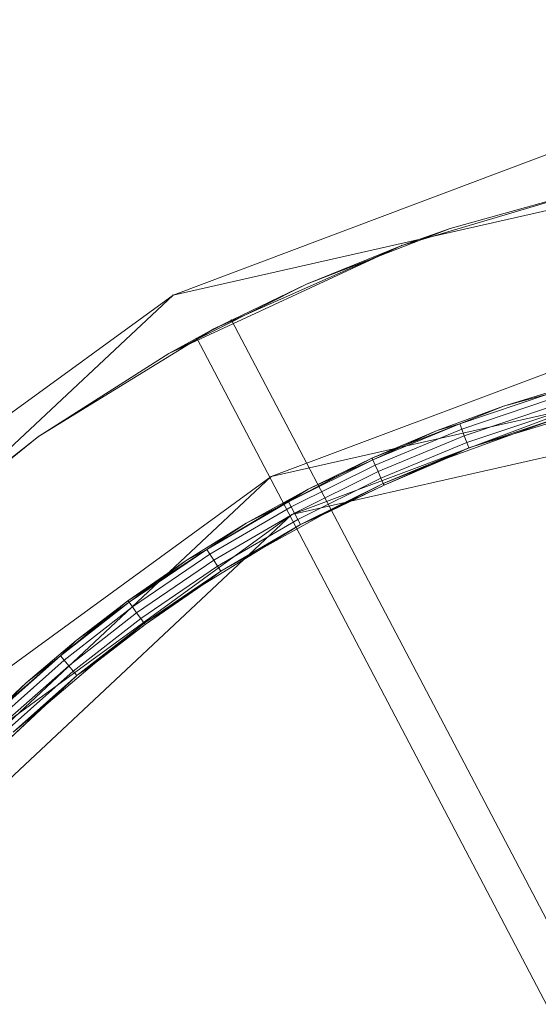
# Model space of a CAD drawing. Header units: millimetres. Extents: x 641988563 to 642234695, y 6457251462 to 6457368821.
# Tile 159 of 223: x 642047894 to 642047947, y 6457331093 to 6457331193. Entities that reach past the tile are written whole.
import ezdxf

# ---------------------------------------------------------------- set-up
doc = ezdxf.new("R2010")
doc.units = ezdxf.units.MM
doc.header["$MEASUREMENT"] = 0
doc.set_wipeout_variables(frame=1)
doc.linetypes.add('Wipeout_Contour', pattern=[1000, 0, -1000])
for name, color, linetype in [('_KUU_Maapind.AS', 7, 'Continuous'), ('_KUU_Piirded.AS', 7, 'Continuous'), ('_KUU_prügikastid.AS', 7, 'Continuous'), ('_KUU_Sisev_lagi.SA', 7, 'Continuous'), ('_KUU_TEEKATE.AS', 7, 'Continuous')]:
    doc.layers.add(name, color=color, linetype=linetype)

# ---------------------------------------------------------------- blocks, each defined once
blk = doc.blocks.new('___SOLID3D___41_BLOCK_[45]_1', base_point=(642047988.27, 6457331020.09))
at = {"layer": '_KUU_prügikastid.AS', "color": 9, "linetype": 'Continuous', "lineweight": 13}
for p, q in [((642047921.76, 6457331142.84), (642047995.56, 6457331159.51)), ((642047995.56, 6457331159.51), (642047921.76, 6457331142.84)), ((642047921.76, 6457331142.84), (642047995.56, 6457331159.51)), ((642047957.51, 6457331156.27), (642047921.76, 6457331142.84)), ((642047957.51, 6457331156.27), (642047921.76, 6457331142.84)), ((642047921.76, 6457331142.84), (642047957.51, 6457331156.27)), ((642047957.51, 6457331156.27), (642047921.76, 6457331142.84)), ((642047921.76, 6457331142.84), (642047957.51, 6457331156.27)), ((642047870.23, 6457331094.63), (642047921.76, 6457331142.84)), ((642047870.23, 6457331094.63), (642047921.76, 6457331142.84)), ((642047921.76, 6457331142.84), (642047891.99, 6457331121.19)), ((642047891.99, 6457331121.19), (642047921.76, 6457331142.84)), ((642047891.99, 6457331121.19), (642047921.76, 6457331142.84)), ((642047891.99, 6457331121.19), (642047921.76, 6457331142.84))]:
    blk.add_line(p, q, dxfattribs=at)
blk.add_point((642047921.76, 6457331142.84), dxfattribs=at)
blk.add_point((642047921.76, 6457331142.84), dxfattribs=at)
blk.add_point((642047921.76, 6457331142.84), dxfattribs=at)
blk.add_point((642047921.76, 6457331142.84), dxfattribs=at)
blk.add_point((642047921.76, 6457331142.84), dxfattribs=at)
blk = doc.blocks.new('___SURFACE___42_BLOCK_[46]_1', base_point=(642047988.27, 6457331020.09))
at = {"layer": '_KUU_prügikastid.AS', "color": 9, "linetype": 'Continuous', "lineweight": 13}
for p, q in [((642047950.19, 6457331155.97), (642047943.31, 6457331153.85)), ((642047943.31, 6457331153.85), (642047950.19, 6457331155.97)), ((642047947.94, 6457331155.12), (642047938.85, 6457331152.06)), ((642047938.85, 6457331152.06), (642047947.94, 6457331155.12)), ((642047939.05, 6457331151.52), (642047948.1, 6457331154.57)), ((642047939.05, 6457331151.52), (642047948.1, 6457331154.57)), ((642047943.31, 6457331153.85), (642047947.94, 6457331155.12)), ((642047943.31, 6457331153.85), (642047947.94, 6457331155.12)), ((642047943.31, 6457331153.85), (642047936.54, 6457331151.38)), ((642047936.54, 6457331151.38), (642047943.31, 6457331153.85)), ((642047943.31, 6457331153.85), (642047938.85, 6457331152.06)), ((642047943.31, 6457331153.85), (642047938.85, 6457331152.06)), ((642047939.31, 6457331150.83), (642047948.31, 6457331153.86)), ((642047939.31, 6457331150.83), (642047948.31, 6457331153.86)), ((642047939.57, 6457331150.15), (642047948.52, 6457331153.16)), ((642047939.57, 6457331150.15), (642047948.52, 6457331153.16)), ((642047939.77, 6457331149.61), (642047948.69, 6457331152.61)), ((642047948.69, 6457331152.61), (642047939.77, 6457331149.61)), ((642047944.26, 6457331151), (642047951, 6457331153.08)), ((642047951, 6457331153.08), (642047944.26, 6457331151)), ((642047944.26, 6457331151), (642047948.69, 6457331152.61)), ((642047944.26, 6457331151), (642047948.69, 6457331152.61)), ((642047929.91, 6457331148.57), (642047938.85, 6457331152.06)), ((642047936.54, 6457331151.38), (642047929.91, 6457331148.57)), ((642047929.91, 6457331148.57), (642047936.54, 6457331151.38)), ((642047929.99, 6457331148.39), (642047938.85, 6457331152.06)), ((642047929.99, 6457331148.39), (642047938.85, 6457331152.06)), ((642047929.99, 6457331148.39), (642047936.54, 6457331151.38)), ((642047930.23, 6457331147.87), (642047939.05, 6457331151.52)), ((642047930.23, 6457331147.87), (642047939.05, 6457331151.52)), ((642047938.85, 6457331152.06), (642047936.54, 6457331151.38)), ((642047936.54, 6457331151.38), (642047938.85, 6457331152.06)), ((642047939.05, 6457331151.52), (642047938.85, 6457331152.06)), ((642047938.85, 6457331152.06), (642047939.05, 6457331151.52)), ((642047938.85, 6457331152.06), (642047939.05, 6457331151.52)), ((642047939.05, 6457331151.52), (642047938.85, 6457331152.06)), ((642047939.31, 6457331150.83), (642047939.05, 6457331151.52)), ((642047939.05, 6457331151.52), (642047939.31, 6457331150.83)), ((642047939.05, 6457331151.52), (642047939.31, 6457331150.83)), ((642047939.31, 6457331150.83), (642047939.05, 6457331151.52)), ((642047930.53, 6457331147.2), (642047939.31, 6457331150.83)), ((642047930.53, 6457331147.2), (642047939.31, 6457331150.83)), ((642047937.64, 6457331148.59), (642047944.26, 6457331151)), ((642047944.26, 6457331151), (642047937.64, 6457331148.59)), ((642047939.57, 6457331150.15), (642047939.31, 6457331150.83)), ((642047939.31, 6457331150.83), (642047939.57, 6457331150.15)), ((642047939.31, 6457331150.83), (642047939.57, 6457331150.15)), ((642047939.57, 6457331150.15), (642047939.31, 6457331150.83)), ((642047944.26, 6457331151), (642047939.77, 6457331149.61)), ((642047944.26, 6457331151), (642047939.77, 6457331149.61)), ((642047930.83, 6457331146.53), (642047939.57, 6457331150.15)), ((642047930.83, 6457331146.53), (642047939.57, 6457331150.15)), ((642047931.07, 6457331146.01), (642047939.77, 6457331149.61)), ((642047931.07, 6457331146.01), (642047939.77, 6457331149.61)), ((642047931.15, 6457331145.84), (642047939.77, 6457331149.61)), ((642047937.64, 6457331148.59), (642047939.77, 6457331149.61)), ((642047939.77, 6457331149.61), (642047937.64, 6457331148.59)), ((642047939.77, 6457331149.61), (642047939.57, 6457331150.15)), ((642047939.57, 6457331150.15), (642047939.77, 6457331149.61)), ((642047939.57, 6457331150.15), (642047939.77, 6457331149.61)), ((642047939.77, 6457331149.61), (642047939.57, 6457331150.15)), ((642047929.91, 6457331148.57), (642047921.4, 6457331144.13)), ((642047929.99, 6457331148.39), (642047921.4, 6457331144.13)), ((642047921.4, 6457331144.13), (642047929.99, 6457331148.39)), ((642047929.91, 6457331148.57), (642047923.43, 6457331145.42)), ((642047923.43, 6457331145.42), (642047929.91, 6457331148.57)), ((642047929.99, 6457331148.39), (642047923.43, 6457331145.42)), ((642047929.99, 6457331148.39), (642047929.91, 6457331148.57)), ((642047929.99, 6457331148.39), (642047929.91, 6457331148.57)), ((642047930.23, 6457331147.87), (642047929.99, 6457331148.39)), ((642047929.99, 6457331148.39), (642047930.23, 6457331147.87)), ((642047929.99, 6457331148.39), (642047930.23, 6457331147.87)), ((642047930.23, 6457331147.87), (642047929.99, 6457331148.39)), ((642047931.07, 6457331146.01), (642047937.64, 6457331148.59)), ((642047931.15, 6457331145.84), (642047937.64, 6457331148.59)), ((642047937.64, 6457331148.59), (642047931.15, 6457331145.84)), ((642047921.67, 6457331143.62), (642047930.23, 6457331147.87)), ((642047921.67, 6457331143.62), (642047930.23, 6457331147.87)), ((642047930.53, 6457331147.2), (642047930.23, 6457331147.87)), ((642047930.23, 6457331147.87), (642047930.53, 6457331147.2)), ((642047930.23, 6457331147.87), (642047930.53, 6457331147.2)), ((642047930.53, 6457331147.2), (642047930.23, 6457331147.87)), ((642047922.02, 6457331142.98), (642047930.53, 6457331147.2)), ((642047922.02, 6457331142.98), (642047930.53, 6457331147.2)), ((642047922.36, 6457331142.33), (642047930.83, 6457331146.53)), ((642047922.36, 6457331142.33), (642047930.83, 6457331146.53)), ((642047930.83, 6457331146.53), (642047930.53, 6457331147.2)), ((642047930.53, 6457331147.2), (642047930.83, 6457331146.53)), ((642047930.53, 6457331147.2), (642047930.83, 6457331146.53)), ((642047930.83, 6457331146.53), (642047930.53, 6457331147.2)), ((642047931.07, 6457331146.01), (642047930.83, 6457331146.53)), ((642047930.83, 6457331146.53), (642047931.07, 6457331146.01)), ((642047930.83, 6457331146.53), (642047931.07, 6457331146.01)), ((642047931.07, 6457331146.01), (642047930.83, 6457331146.53)), ((642047913.11, 6457331139.29), (642047923.43, 6457331145.42)), ((642047923.43, 6457331145.42), (642047917.12, 6457331141.95)), ((642047917.12, 6457331141.95), (642047923.43, 6457331145.42)), ((642047921.4, 6457331144.13), (642047923.43, 6457331145.42)), ((642047923.43, 6457331145.42), (642047921.4, 6457331144.13)), ((642047922.64, 6457331141.83), (642047931.07, 6457331146.01)), ((642047931.07, 6457331146.01), (642047922.64, 6457331141.83)), ((642047931.15, 6457331145.84), (642047922.64, 6457331141.83)), ((642047931.07, 6457331146.01), (642047924.81, 6457331142.76)), ((642047924.81, 6457331142.76), (642047931.15, 6457331145.84)), ((642047931.15, 6457331145.84), (642047924.81, 6457331142.76)), ((642047931.07, 6457331146.01), (642047931.15, 6457331145.84)), ((642047931.07, 6457331146.01), (642047931.15, 6457331145.84)), ((642047921.4, 6457331144.13), (642047913.11, 6457331139.29)), ((642047913.11, 6457331139.29), (642047921.4, 6457331144.13)), ((642047913.42, 6457331138.81), (642047921.67, 6457331143.62)), ((642047913.42, 6457331138.81), (642047921.67, 6457331143.62)), ((642047917.12, 6457331141.95), (642047921.4, 6457331144.13)), ((642047921.67, 6457331143.62), (642047921.4, 6457331144.13)), ((642047921.4, 6457331144.13), (642047921.67, 6457331143.62)), ((642047921.4, 6457331144.13), (642047921.67, 6457331143.62)), ((642047921.67, 6457331143.62), (642047921.4, 6457331144.13)), ((642047922.02, 6457331142.98), (642047921.67, 6457331143.62)), ((642047921.67, 6457331143.62), (642047922.02, 6457331142.98)), ((642047921.67, 6457331143.62), (642047922.02, 6457331142.98)), ((642047922.02, 6457331142.98), (642047921.67, 6457331143.62)), ((642047913.81, 6457331138.19), (642047922.02, 6457331142.98)), ((642047913.81, 6457331138.19), (642047922.02, 6457331142.98)), ((642047914.2, 6457331137.57), (642047922.36, 6457331142.33)), ((642047914.2, 6457331137.57), (642047922.36, 6457331142.33)), ((642047914.51, 6457331137.08), (642047924.81, 6457331142.76)), ((642047918.63, 6457331139.36), (642047924.81, 6457331142.76)), ((642047924.81, 6457331142.76), (642047918.63, 6457331139.36)), ((642047922.36, 6457331142.33), (642047922.02, 6457331142.98)), ((642047922.02, 6457331142.98), (642047922.36, 6457331142.33)), ((642047922.02, 6457331142.98), (642047922.36, 6457331142.33)), ((642047922.36, 6457331142.33), (642047922.02, 6457331142.98)), ((642047922.64, 6457331141.83), (642047922.36, 6457331142.33)), ((642047922.36, 6457331142.33), (642047922.64, 6457331141.83)), ((642047922.36, 6457331142.33), (642047922.64, 6457331141.83)), ((642047922.64, 6457331141.83), (642047922.36, 6457331142.33)), ((642047924.81, 6457331142.76), (642047922.64, 6457331141.83)), ((642047922.64, 6457331141.83), (642047924.81, 6457331142.76)), ((642047917.12, 6457331141.95), (642047910.99, 6457331138.16)), ((642047910.99, 6457331138.16), (642047917.12, 6457331141.95)), ((642047917.12, 6457331141.95), (642047913.11, 6457331139.29)), ((642047917.12, 6457331141.95), (642047913.11, 6457331139.29)), ((642047914.51, 6457331137.08), (642047922.64, 6457331141.83)), ((642047922.64, 6457331141.83), (642047914.51, 6457331137.08)), ((642047918.63, 6457331139.36), (642047922.64, 6457331141.83)), ((642047905.07, 6457331134.06), (642047913.11, 6457331139.29)), ((642047905.18, 6457331133.91), (642047913.11, 6457331139.29)), ((642047905.18, 6457331133.91), (642047913.11, 6457331139.29)), ((642047913.11, 6457331139.29), (642047910.99, 6457331138.16)), ((642047910.99, 6457331138.16), (642047913.11, 6457331139.29)), ((642047912.63, 6457331135.65), (642047918.63, 6457331139.36)), ((642047918.63, 6457331139.36), (642047912.63, 6457331135.65)), ((642047913.42, 6457331138.81), (642047913.11, 6457331139.29)), ((642047913.11, 6457331139.29), (642047913.42, 6457331138.81)), ((642047913.11, 6457331139.29), (642047913.42, 6457331138.81)), ((642047913.42, 6457331138.81), (642047913.11, 6457331139.29)), ((642047918.63, 6457331139.36), (642047914.51, 6457331137.08)), ((642047918.63, 6457331139.36), (642047914.51, 6457331137.08)), ((642047905.52, 6457331133.44), (642047913.42, 6457331138.81)), ((642047905.52, 6457331133.44), (642047913.42, 6457331138.81)), ((642047913.81, 6457331138.19), (642047913.42, 6457331138.81)), ((642047913.42, 6457331138.81), (642047913.81, 6457331138.19)), ((642047913.42, 6457331138.81), (642047913.81, 6457331138.19)), ((642047913.81, 6457331138.19), (642047913.42, 6457331138.81)), ((642047910.99, 6457331138.16), (642047905.07, 6457331134.06)), ((642047905.07, 6457331134.06), (642047910.99, 6457331138.16)), ((642047905.18, 6457331133.91), (642047910.99, 6457331138.16)), ((642047905.95, 6457331132.85), (642047913.81, 6457331138.19)), ((642047905.95, 6457331132.85), (642047913.81, 6457331138.19)), ((642047906.38, 6457331132.26), (642047914.2, 6457331137.57)), ((642047906.38, 6457331132.26), (642047914.2, 6457331137.57)), ((642047914.2, 6457331137.57), (642047913.81, 6457331138.19)), ((642047913.81, 6457331138.19), (642047914.2, 6457331137.57)), ((642047913.81, 6457331138.19), (642047914.2, 6457331137.57)), ((642047914.2, 6457331137.57), (642047913.81, 6457331138.19)), ((642047914.51, 6457331137.08), (642047914.2, 6457331137.57)), ((642047914.2, 6457331137.57), (642047914.51, 6457331137.08)), ((642047914.2, 6457331137.57), (642047914.51, 6457331137.08)), ((642047914.51, 6457331137.08), (642047914.2, 6457331137.57)), ((642047906.72, 6457331131.79), (642047914.51, 6457331137.08)), ((642047906.72, 6457331131.79), (642047914.51, 6457331137.08)), ((642047906.83, 6457331131.64), (642047914.51, 6457331137.08)), ((642047912.63, 6457331135.65), (642047914.51, 6457331137.08)), ((642047914.51, 6457331137.08), (642047912.63, 6457331135.65)), ((642047906.72, 6457331131.79), (642047912.63, 6457331135.65)), ((642047906.83, 6457331131.64), (642047912.63, 6457331135.65)), ((642047912.63, 6457331135.65), (642047906.83, 6457331131.64)), ((642047905.07, 6457331134.06), (642047898.2, 6457331128.47)), ((642047905.18, 6457331133.91), (642047898.2, 6457331128.47)), ((642047898.2, 6457331128.47), (642047905.18, 6457331133.91)), ((642047898.56, 6457331128.02), (642047905.52, 6457331133.44)), ((642047898.56, 6457331128.02), (642047905.52, 6457331133.44)), ((642047905.07, 6457331134.06), (642047899.79, 6457331130.02)), ((642047899.79, 6457331130.02), (642047905.07, 6457331134.06)), ((642047905.18, 6457331133.91), (642047899.79, 6457331130.02)), ((642047905.18, 6457331133.91), (642047905.07, 6457331134.06)), ((642047905.18, 6457331133.91), (642047905.07, 6457331134.06)), ((642047905.52, 6457331133.44), (642047905.18, 6457331133.91)), ((642047905.18, 6457331133.91), (642047905.52, 6457331133.44)), ((642047905.18, 6457331133.91), (642047905.52, 6457331133.44)), ((642047905.52, 6457331133.44), (642047905.18, 6457331133.91)), ((642047905.95, 6457331132.85), (642047905.52, 6457331133.44)), ((642047905.52, 6457331133.44), (642047905.95, 6457331132.85)), ((642047905.52, 6457331133.44), (642047905.95, 6457331132.85)), ((642047905.95, 6457331132.85), (642047905.52, 6457331133.44)), ((642047899.03, 6457331127.46), (642047905.95, 6457331132.85)), ((642047899.03, 6457331127.46), (642047905.95, 6457331132.85)), ((642047906.38, 6457331132.26), (642047905.95, 6457331132.85)), ((642047905.95, 6457331132.85), (642047906.38, 6457331132.26)), ((642047905.95, 6457331132.85), (642047906.38, 6457331132.26)), ((642047906.38, 6457331132.26), (642047905.95, 6457331132.85)), ((642047899.5, 6457331126.89), (642047906.38, 6457331132.26)), ((642047899.5, 6457331126.89), (642047906.38, 6457331132.26)), ((642047899.87, 6457331126.45), (642047906.72, 6457331131.79)), ((642047906.72, 6457331131.79), (642047899.87, 6457331126.45)), ((642047906.83, 6457331131.64), (642047899.87, 6457331126.45)), ((642047906.72, 6457331131.79), (642047901.67, 6457331127.68)), ((642047901.67, 6457331127.68), (642047906.83, 6457331131.64)), ((642047906.83, 6457331131.64), (642047901.67, 6457331127.68)), ((642047906.72, 6457331131.79), (642047906.38, 6457331132.26)), ((642047906.38, 6457331132.26), (642047906.72, 6457331131.79)), ((642047906.38, 6457331132.26), (642047906.72, 6457331131.79)), ((642047906.72, 6457331131.79), (642047906.38, 6457331132.26)), ((642047906.72, 6457331131.79), (642047906.83, 6457331131.64)), ((642047906.72, 6457331131.79), (642047906.83, 6457331131.64)), ((642047899.79, 6457331130.02), (642047894.71, 6457331125.73)), ((642047894.71, 6457331125.73), (642047899.79, 6457331130.02)), ((642047898.2, 6457331128.47), (642047899.79, 6457331130.02)), ((642047899.79, 6457331130.02), (642047898.2, 6457331128.47)), ((642047898.2, 6457331128.47), (642047889.84, 6457331121.2)), ((642047898.2, 6457331128.47), (642047891.57, 6457331122.6)), ((642047891.57, 6457331122.6), (642047898.2, 6457331128.47)), ((642047894.71, 6457331125.73), (642047898.2, 6457331128.47)), ((642047894.71, 6457331125.73), (642047898.2, 6457331128.47)), ((642047898.56, 6457331128.02), (642047898.2, 6457331128.47)), ((642047898.2, 6457331128.47), (642047898.56, 6457331128.02)), ((642047898.2, 6457331128.47), (642047898.56, 6457331128.02)), ((642047898.56, 6457331128.02), (642047898.2, 6457331128.47)), ((642047891.97, 6457331122.18), (642047898.56, 6457331128.02)), ((642047891.97, 6457331122.18), (642047898.56, 6457331128.02)), ((642047892.47, 6457331121.64), (642047899.03, 6457331127.46)), ((642047892.47, 6457331121.64), (642047899.03, 6457331127.46)), ((642047896.7, 6457331123.48), (642047901.67, 6457331127.68)), ((642047901.67, 6457331127.68), (642047896.7, 6457331123.48)), ((642047899.03, 6457331127.46), (642047898.56, 6457331128.02)), ((642047898.56, 6457331128.02), (642047899.03, 6457331127.46)), ((642047898.56, 6457331128.02), (642047899.03, 6457331127.46)), ((642047899.03, 6457331127.46), (642047898.56, 6457331128.02)), ((642047899.5, 6457331126.89), (642047899.03, 6457331127.46)), ((642047899.03, 6457331127.46), (642047899.5, 6457331126.89)), ((642047899.03, 6457331127.46), (642047899.5, 6457331126.89)), ((642047899.5, 6457331126.89), (642047899.03, 6457331127.46)), ((642047901.67, 6457331127.68), (642047899.87, 6457331126.45)), ((642047899.87, 6457331126.45), (642047901.67, 6457331127.68)), ((642047899.87, 6457331126.45), (642047891.93, 6457331119.05)), ((642047892.97, 6457331121.11), (642047899.5, 6457331126.89)), ((642047892.97, 6457331121.11), (642047899.5, 6457331126.89)), ((642047893.37, 6457331120.69), (642047899.87, 6457331126.45)), ((642047899.87, 6457331126.45), (642047893.37, 6457331120.69)), ((642047896.7, 6457331123.48), (642047899.87, 6457331126.45)), ((642047896.7, 6457331123.48), (642047899.87, 6457331126.45)), ((642047899.87, 6457331126.45), (642047899.5, 6457331126.89)), ((642047899.5, 6457331126.89), (642047899.87, 6457331126.45)), ((642047899.5, 6457331126.89), (642047899.87, 6457331126.45)), ((642047899.87, 6457331126.45), (642047899.5, 6457331126.89)), ((642047894.71, 6457331125.73), (642047889.84, 6457331121.2)), ((642047889.84, 6457331121.2), (642047894.71, 6457331125.73)), ((642047894.71, 6457331125.73), (642047891.57, 6457331122.6)), ((642047891.93, 6457331119.05), (642047896.7, 6457331123.48)), ((642047896.7, 6457331123.48), (642047891.93, 6457331119.05)), ((642047896.7, 6457331123.48), (642047893.37, 6457331120.69))]:
    blk.add_line(p, q, dxfattribs=at)
blk = doc.blocks.new('___SOLID3D___44_BLOCK_[47]_1', base_point=(642047988.27, 6457331020.09))
at = {"layer": '_KUU_prügikastid.AS', "color": 8, "linetype": 'Continuous', "lineweight": 13, "true_color": 0x6e6e6e}
for p, q in [((642047996.88, 6457331184.87), (642047909.66, 6457331165.16)), ((642047909.66, 6457331165.16), (642047996.88, 6457331184.87)), ((642047909.66, 6457331165.16), (642047951.91, 6457331181.04)), ((642047951.91, 6457331181.04), (642047909.66, 6457331165.16)), ((642047951.91, 6457331181.04), (642047909.66, 6457331165.16)), ((642047951.91, 6457331181.04), (642047909.66, 6457331165.16)), ((642047909.66, 6457331165.16), (642047951.91, 6457331181.04)), ((642047951.91, 6457331181.04), (642047909.66, 6457331165.16)), ((642047848.76, 6457331108.19), (642047909.66, 6457331165.16)), ((642047848.76, 6457331108.19), (642047909.66, 6457331165.16)), ((642047909.66, 6457331165.16), (642047848.76, 6457331108.19)), ((642047874.47, 6457331139.57), (642047909.66, 6457331165.16)), ((642047909.66, 6457331165.16), (642047874.47, 6457331139.57)), ((642047909.66, 6457331165.16), (642047874.47, 6457331139.57)), ((642047874.47, 6457331139.57), (642047909.66, 6457331165.16)), ((642047874.47, 6457331139.57), (642047909.66, 6457331165.16)), ((642047874.47, 6457331139.57), (642047909.66, 6457331165.16)), ((642047919.66, 6457331146.7), (642047995.79, 6457331163.9)), ((642047995.79, 6457331163.9), (642047919.66, 6457331146.7)), ((642047956.54, 6457331160.55), (642047919.66, 6457331146.7)), ((642047919.66, 6457331146.7), (642047956.54, 6457331160.55)), ((642047956.54, 6457331160.55), (642047919.66, 6457331146.7)), ((642047956.54, 6457331160.55), (642047919.66, 6457331146.7)), ((642047956.54, 6457331160.55), (642047919.66, 6457331146.7)), ((642047919.66, 6457331146.7), (642047956.54, 6457331160.55)), ((642047919.66, 6457331146.7), (642047866.51, 6457331096.98)), ((642047866.51, 6457331096.98), (642047919.66, 6457331146.7)), ((642047919.66, 6457331146.7), (642047866.51, 6457331096.98)), ((642047919.66, 6457331146.7), (642047888.96, 6457331124.37)), ((642047888.96, 6457331124.37), (642047919.66, 6457331146.7)), ((642047888.96, 6457331124.37), (642047919.66, 6457331146.7)), ((642047919.66, 6457331146.7), (642047888.96, 6457331124.37)), ((642047888.96, 6457331124.37), (642047919.66, 6457331146.7)), ((642047888.96, 6457331124.37), (642047919.66, 6457331146.7))]:
    blk.add_line(p, q, dxfattribs=at)
for p in [(642047909.66, 6457331165.16), (642047909.66, 6457331165.16), (642047909.66, 6457331165.16), (642047909.66, 6457331165.16), (642047919.66, 6457331146.7), (642047919.66, 6457331146.7), (642047919.66, 6457331146.7), (642047919.66, 6457331146.7)]:
    blk.add_point(p, dxfattribs=at)
blk = doc.blocks.new('___SOLID3D___45_BLOCK_[48]_1', base_point=(642047988.27, 6457331020.09))
at = {"layer": '_KUU_prügikastid.AS', "color": 8, "linetype": 'Continuous', "lineweight": 13, "true_color": 0x6e6e6e}
for p, q in [((642047996.88, 6457331184.87), (642047909.66, 6457331165.16)), ((642047909.66, 6457331165.16), (642047996.88, 6457331184.87)), ((642047996.88, 6457331184.87), (642047909.66, 6457331165.16)), ((642047909.66, 6457331165.16), (642047996.88, 6457331184.87)), ((642047951.91, 6457331181.04), (642047909.66, 6457331165.16)), ((642047909.66, 6457331165.16), (642047951.91, 6457331181.04)), ((642047909.66, 6457331165.16), (642047951.91, 6457331181.04)), ((642047951.91, 6457331181.04), (642047909.66, 6457331165.16)), ((642047951.91, 6457331181.04), (642047909.66, 6457331165.16)), ((642047951.91, 6457331181.04), (642047909.66, 6457331165.16)), ((642047909.66, 6457331165.16), (642047848.76, 6457331108.19)), ((642047909.66, 6457331165.16), (642047848.76, 6457331108.19)), ((642047848.76, 6457331108.19), (642047909.66, 6457331165.16)), ((642047909.66, 6457331165.16), (642047874.47, 6457331139.57)), ((642047874.47, 6457331139.57), (642047909.66, 6457331165.16)), ((642047874.47, 6457331139.57), (642047909.66, 6457331165.16)), ((642047874.47, 6457331139.57), (642047909.66, 6457331165.16)), ((642047909.66, 6457331165.16), (642047874.47, 6457331139.57)), ((642047874.47, 6457331139.57), (642047909.66, 6457331165.16)), ((642047919.66, 6457331146.7), (642047995.79, 6457331163.9)), ((642047995.79, 6457331163.9), (642047919.66, 6457331146.7)), ((642047919.66, 6457331146.7), (642047995.79, 6457331163.9)), ((642047995.79, 6457331163.9), (642047919.66, 6457331146.7)), ((642047919.66, 6457331146.7), (642047956.54, 6457331160.55)), ((642047956.54, 6457331160.55), (642047919.66, 6457331146.7)), ((642047956.54, 6457331160.55), (642047919.66, 6457331146.7)), ((642047919.66, 6457331146.7), (642047956.54, 6457331160.55)), ((642047956.54, 6457331160.55), (642047919.66, 6457331146.7)), ((642047956.54, 6457331160.55), (642047919.66, 6457331146.7)), ((642047866.51, 6457331096.98), (642047919.66, 6457331146.7)), ((642047866.51, 6457331096.98), (642047919.66, 6457331146.7)), ((642047919.66, 6457331146.7), (642047866.51, 6457331096.98)), ((642047888.96, 6457331124.37), (642047919.66, 6457331146.7)), ((642047919.66, 6457331146.7), (642047888.96, 6457331124.37)), ((642047888.96, 6457331124.37), (642047919.66, 6457331146.7)), ((642047888.96, 6457331124.37), (642047919.66, 6457331146.7)), ((642047888.96, 6457331124.37), (642047919.66, 6457331146.7)), ((642047919.66, 6457331146.7), (642047888.96, 6457331124.37))]:
    blk.add_line(p, q, dxfattribs=at)
for p in [(642047909.66, 6457331165.16), (642047909.66, 6457331165.16), (642047909.66, 6457331165.16), (642047909.66, 6457331165.16), (642047919.66, 6457331146.7), (642047919.66, 6457331146.7), (642047919.66, 6457331146.7), (642047919.66, 6457331146.7)]:
    blk.add_point(p, dxfattribs=at)
blk = doc.blocks.new('___SURFACE___46_BLOCK_[49]_1', base_point=(642047988.27, 6457331020.09))
at = {"layer": '_KUU_prügikastid.AS', "color": 8, "linetype": 'Continuous', "lineweight": 13, "true_color": 0x6e6e6e}
for p, q in [((642047953.01, 6457331176.16), (642047932.94, 6457331170.22)), ((642047932.94, 6457331170.22), (642047953.01, 6457331176.16)), ((642047932.94, 6457331170.22), (642047953.01, 6457331176.16)), ((642047953.01, 6457331176.16), (642047937.89, 6457331171.95)), ((642047937.89, 6457331171.95), (642047953.01, 6457331176.16)), ((642047937.89, 6457331171.95), (642047923.24, 6457331166.28)), ((642047923.24, 6457331166.28), (642047937.89, 6457331171.95)), ((642047937.89, 6457331171.95), (642047932.94, 6457331170.22)), ((642047932.94, 6457331170.22), (642047937.89, 6457331171.95)), ((642047932.94, 6457331170.22), (642047909.23, 6457331159.21)), ((642047913.82, 6457331161.72), (642047932.94, 6457331170.22)), ((642047932.94, 6457331170.22), (642047913.82, 6457331161.72)), ((642047913.82, 6457331161.72), (642047932.94, 6457331170.22)), ((642047932.94, 6457331170.22), (642047913.82, 6457331161.72)), ((642047923.24, 6457331166.28), (642047932.94, 6457331170.22)), ((642047923.24, 6457331166.28), (642047932.94, 6457331170.22)), ((642047923.24, 6457331166.28), (642047909.23, 6457331159.21)), ((642047909.23, 6457331159.21), (642047923.24, 6457331166.28)), ((642047923.24, 6457331166.28), (642047913.82, 6457331161.72)), ((642047895.97, 6457331150.79), (642047913.82, 6457331161.72)), ((642047913.82, 6457331161.72), (642047895.97, 6457331150.79)), ((642047895.97, 6457331150.79), (642047913.82, 6457331161.72)), ((642047913.82, 6457331161.72), (642047895.97, 6457331150.79)), ((642047909.23, 6457331159.21), (642047913.82, 6457331161.72)), ((642047913.82, 6457331161.72), (642047909.23, 6457331159.21)), ((642047909.23, 6457331159.21), (642047895.97, 6457331150.79)), ((642047909.23, 6457331159.21), (642047895.97, 6457331150.79)), ((642047895.97, 6457331150.79), (642047909.23, 6457331159.21)), ((642047895.97, 6457331150.79), (642047909.23, 6457331159.21)), ((642047895.97, 6457331150.79), (642047879.7, 6457331137.62)), ((642047879.7, 6457331137.62), (642047895.97, 6457331150.79)), ((642047879.7, 6457331137.62), (642047895.97, 6457331150.79)), ((642047895.97, 6457331150.79), (642047883.61, 6457331141.11)), ((642047883.61, 6457331141.11), (642047895.97, 6457331150.79))]:
    blk.add_line(p, q, dxfattribs=at)
for p in [(642047932.94, 6457331170.22), (642047932.94, 6457331170.22), (642047913.82, 6457331161.72), (642047895.97, 6457331150.79), (642047895.97, 6457331150.79), (642047895.97, 6457331150.79), (642047895.97, 6457331150.79), (642047895.97, 6457331150.79)]:
    blk.add_point(p, dxfattribs=at)
blk = doc.blocks.new('___SOLID3D___1EC77_BLOCK_[51]_1', base_point=(642047941.74, 6457331108.6))
at = {"layer": '_KUU_prügikastid.AS', "color": 9, "linetype": 'Continuous', "lineweight": 13}
for p, q in [((642047915.6, 6457331162.63), (642047912.06, 6457331160.77)), ((642047912.06, 6457331160.77), (642047915.6, 6457331162.63)), ((642047912.06, 6457331160.77), (642047915.6, 6457331162.63)), ((642047915.6, 6457331162.63), (642047912.06, 6457331160.77)), ((642047971.43, 6457331056.43), (642047915.6, 6457331162.63)), ((642047915.6, 6457331162.63), (642047971.43, 6457331056.43)), ((642047915.6, 6457331162.63), (642047971.43, 6457331056.43)), ((642047971.43, 6457331056.43), (642047915.6, 6457331162.63)), ((642047912.06, 6457331160.77), (642047967.89, 6457331054.57)), ((642047967.89, 6457331054.57), (642047912.06, 6457331160.77)), ((642047967.89, 6457331054.57), (642047912.06, 6457331160.77)), ((642047912.06, 6457331160.77), (642047967.89, 6457331054.57))]:
    blk.add_line(p, q, dxfattribs=at)
for p in [(642047915.6, 6457331162.63), (642047915.6, 6457331162.63), (642047912.06, 6457331160.77), (642047912.06, 6457331160.77)]:
    blk.add_point(p, dxfattribs=at)

msp = doc.modelspace()

# ---------------------------------------------------------------- hatches: boundary and pattern name
at = {"layer": '_KUU_Maapind.AS', "linetype": 'Continuous', "lineweight": 13, "true_color": 0xaaaaaa}
h = msp.add_hatch(dxfattribs=at)
h.set_pattern_fill('CUT_STONE_0001', color=253, style=0, pattern_type=2)
h.set_pattern_definition([(45, (642058367.07, 6457302852.51), (-95.45942, 95.45942), [0, -90, 0, -135]), (110, (642058667.07, 6457302852.51), (126.8585, 46.17272), [0, -66, 0, -114])])
h.paths.add_polyline_path([(642043876.667, 6457362983.97), (642100556.093, 6457327194.457), (642100611.554, 6457327159.436), (642101699.004, 6457328923.986), (642046565.692, 6457362857.759), (642045569.964, 6457363135.376), (642045552.834, 6457363108.248, 0.0045464), (642045499.473, 6457363155.03), (642044210.954, 6457363514.279), (642043876.635, 6457362983.991)])
at = {"layer": '_KUU_Sisev_lagi.SA', "linetype": 'Continuous', "lineweight": 13, "true_color": 0xaaaaaa}
h = msp.add_hatch(dxfattribs=at)
h.set_pattern_fill('GRID_30X30_0001', color=253, style=0, pattern_type=2)
h.set_pattern_definition([(0, (642058367.07, 6457302552.5), (0, 300), []), (90, (642058367.07, 6457302552.5), (-300, 0), [])])
h.paths.add_polyline_path([(642045870.38, 6457328121.855), (642055666.625, 6457321936.139), (642057722.288, 6457325191.669), (642047926.043, 6457331377.386)])
at = {"layer": '_KUU_TEEKATE.AS', "linetype": 'Continuous', "lineweight": 13, "true_color": 0xe6e6e6}
h = msp.add_hatch(dxfattribs=at)
h.set_pattern_fill('VIIRUTUS_2_0001', color=254, style=0, pattern_type=2)
h.set_pattern_definition([(0, (642058367.07, 6457302552.51), (0, 100), [])])
h.paths.add_polyline_path([(642021510.395, 6457289561.024), (642033173.688, 6457282197.722, -0.1625479), (642029976.766, 6457280123.015), (642025396.219, 6457282969.044), (642024435.613, 6457281391.867), (642042224.305, 6457270406.231), (642043124.659, 6457271832.265), (642038798.91, 6457274531.205, -0.1659352), (642039161.825, 6457278415.241), (642047821.485, 6457272947.209), (642051339.401, 6457278518.49), (642056875.881, 6457287286.548), (642063565.105, 6457283093.37), (642078879.723, 6457307271.857), (642084525.612, 6457303706.832), (642093811.711, 6457318856.797), (642070867.588, 6457333344.848), (642056757.902, 6457342254.232), (642041359.114, 6457351977.332), (642047045.494, 6457360982.783), (642043884.52, 6457362978.741), (642038213.234, 6457353964.617, -0.4096667), (642037125.822, 6457359506.996), (642037075.383, 6457359532.715), (642028982.395, 6457346919.343, -0.4323068), (642034632.853, 6457347946.435), (642053020.726, 6457336335.72), (642067071.283, 6457327463.73), (642077951.494, 6457320593.422), (642060667.015, 6457293220.19), (642034327.007, 6457309852.528)])

# ---------------------------------------------------------------- next in the draw order: wipeouts: each hides what was drawn before it
at = {"color": 254, "linetype": 'Wipeout_Contour', "lineweight": 0, "ltscale": 25956755855.80904}
msp.add_wipeout([(642100906.907, 6457328155.612), (642044410, 6457363830), (642044303.218, 6457363660.892), (642100800.126, 6457327986.503)], dxfattribs=at).dxf.layer = '_KUU_Piirded.AS'

# ---------------------------------------------------------------- next in the draw order: block references
at = {"layer": '_KUU_prügikastid.AS', "color": 8, "linetype": 'Continuous', "lineweight": 13, "true_color": 0x6e6e6e}
for name in ['___SOLID3D___44_BLOCK_[47]_1', '___SOLID3D___45_BLOCK_[48]_1', '___SURFACE___46_BLOCK_[49]_1']:
    msp.add_blockref(name, (642047988.27, 6457331020.094), dxfattribs=at)
at = {"layer": '_KUU_prügikastid.AS', "color": 9, "linetype": 'Continuous', "lineweight": 13}
for name, p in [('___SOLID3D___1EC77_BLOCK_[51]_1', (642047941.744, 6457331108.6)), ('___SURFACE___42_BLOCK_[46]_1', (642047988.27, 6457331020.094)), ('___SOLID3D___41_BLOCK_[45]_1', (642047988.27, 6457331020.094))]:
    msp.add_blockref(name, p, dxfattribs=at)

# ---------------------------------------------------------------- next in the draw order: wipeouts: each hides what was drawn before it
at = {"color": 254, "linetype": 'Wipeout_Contour', "lineweight": 0, "ltscale": 32445959423.46259}
msp.add_wipeout([(642044432.672, 6457363679.509), (642044433.453, 6457363676.058), (642100985.38, 6457327967.222), (642100988.049, 6457327971.45), (642044434.005, 6457363681.623)], dxfattribs=at).dxf.layer = '_KUU_Piirded.AS'

doc.saveas('drawing.dxf')
